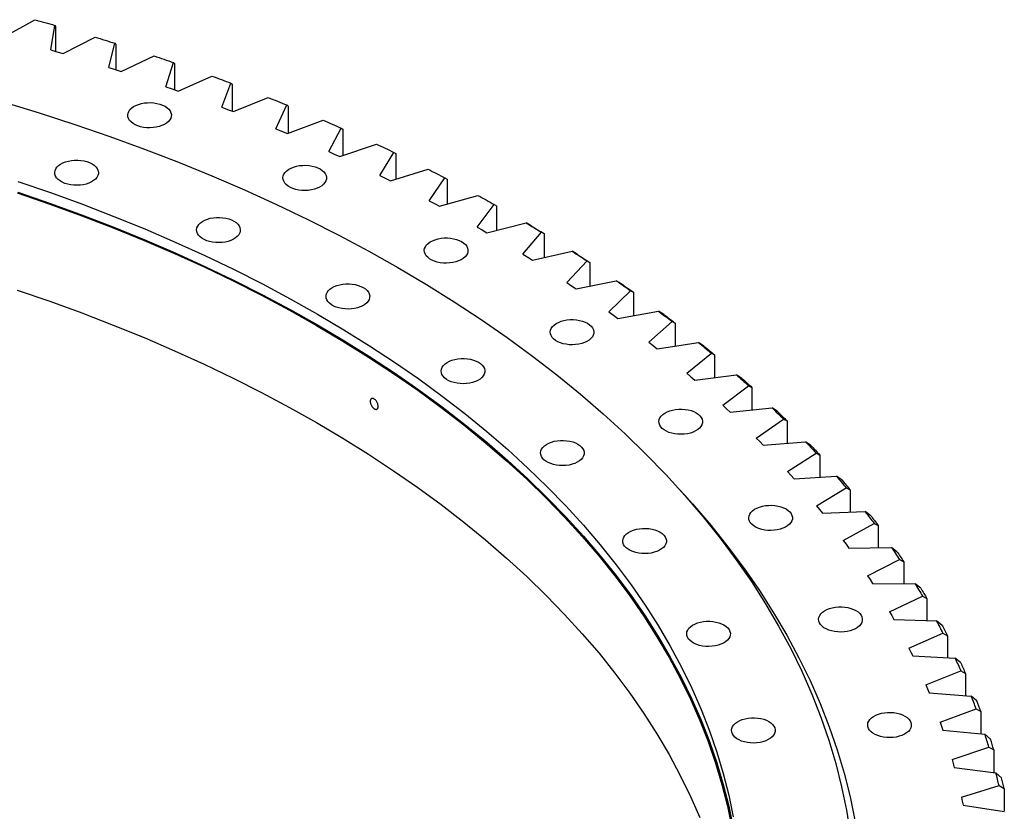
# Model space of a CAD drawing. Header units: millimetres. Extents: x -91 to 13095, y 5119 to 15556.
# Tile 14 of 14: x 9246 to 9990, y 10541 to 11139. Entities that reach past the tile are written whole.
import ezdxf

# ---------------------------------------------------------------- set-up
doc = ezdxf.new("R2010")
doc.units = ezdxf.units.MM
doc.header["$LTSCALE"] = 50

msp = doc.modelspace()

# ---------------------------------------------------------------- linework, layer by layer
at = {"color": 7, "linetype": 'Continuous', "lineweight": 25}
for p, q in [((9234.51, 11126.49), (9257.66, 11139.42)), ((9269.73, 11116.63), (9272.99, 11135.13)), ((9272.99, 11135.13), (9273.42, 11134.31)), ((9273.42, 11134.31), (9273.42, 11115.57)), ((9279.23, 11113.84), (9303.24, 11126.23)), ((9313.75, 11103.18), (9318.26, 11121.59)), ((9318.26, 11121.59), (9318.86, 11120.76)), ((9318.86, 11120.76), (9318.86, 11101.56)), ((9269.73, 11116.63), (9274.5, 11115.25)), ((9274.5, 11115.25), (9279.23, 11113.84)), ((9323.05, 11100.18), (9347.88, 11112.02)), ((9313.75, 11103.18), (9318.42, 11101.7)), ((9356.82, 11088.75), (9362.58, 11107.04)), ((9362.58, 11107.04), (9363.34, 11106.2)), ((9363.34, 11106.2), (9363.34, 11086.46)), ((9318.42, 11101.7), (9323.05, 11100.18)), ((9365.91, 11085.53), (9391.53, 11096.8)), ((9356.82, 11088.75), (9361.39, 11087.16)), ((9398.88, 11073.35), (9405.88, 11091.5)), ((9405.88, 11091.5), (9406.8, 11090.64)), ((9406.8, 11090.64), (9406.8, 11070.3)), ((9361.39, 11087.16), (9365.91, 11085.53)), ((9407.74, 11069.93), (9434.1, 11080.61)), ((9398.88, 11073.35), (9403.33, 11071.66)), ((9439.85, 11057.01), (9448.08, 11074.99)), ((9448.08, 11074.99), (9449.17, 11074.1)), ((9449.17, 11074.1), (9449.17, 11053.65)), ((9403.33, 11071.66), (9407.74, 11069.93)), ((9448.48, 11053.4), (9475.55, 11063.47)), ((9439.85, 11057.01), (9444.19, 11055.22)), ((9444.19, 11055.22), (9448.48, 11053.4)), ((9479.69, 11039.76), (9489.13, 11057.53)), ((9489.13, 11057.53), (9490.38, 11056.62)), ((9490.38, 11056.62), (9490.38, 11036.74)), ((9488.06, 11035.95), (9515.79, 11045.4)), ((9479.69, 11039.76), (9483.9, 11037.87)), ((9483.9, 11037.87), (9488.06, 11035.95)), ((9518.32, 11021.61), (9528.96, 11039.16)), ((9528.96, 11039.16), (9530.37, 11038.22)), ((9530.37, 11038.22), (9530.37, 11018.84)), ((9518.32, 11021.61), (9522.4, 11019.63)), ((9526.42, 11017.61), (9554.78, 11026.43)), ((9522.4, 11019.63), (9526.42, 11017.61)), ((9555.68, 11002.6), (9567.52, 11019.9)), ((9567.52, 11019.9), (9569.08, 11018.92)), ((9569.08, 11018.92), (9569.08, 11000)), ((9563.51, 10998.43), (9592.44, 11006.59)), ((9555.68, 11002.6), (9559.63, 11000.53)), ((9559.63, 11000.53), (9563.51, 10998.43)), ((9591.73, 10982.76), (9604.73, 10999.78)), ((9604.73, 10999.78), (9606.45, 10998.76)), ((9606.45, 10998.76), (9606.45, 10980.24)), ((9599.27, 10978.41), (9628.73, 10985.92)), ((9632.64, 10983.65), (9628.73, 10985.92)), ((9591.73, 10982.76), (9595.53, 10980.61)), ((9595.53, 10980.61), (9599.27, 10978.41)), ((9626.4, 10962.12), (9640.54, 10978.83)), ((9640.54, 10978.83), (9642.42, 10977.77)), ((9642.42, 10977.77), (9642.42, 10959.61)), ((9626.4, 10962.12), (9630.05, 10959.88)), ((9633.63, 10957.61), (9663.59, 10964.44)), ((9667.56, 10962.07), (9663.59, 10964.44)), ((9630.05, 10959.88), (9633.63, 10957.61)), ((9659.63, 10940.71), (9674.9, 10957.08)), ((9674.9, 10957.08), (9676.93, 10955.99)), ((9676.93, 10955.99), (9676.93, 10938.13)), ((9659.63, 10940.71), (9663.13, 10938.39)), ((9666.56, 10936.04), (9696.95, 10942.18)), ((9700.98, 10939.73), (9696.95, 10942.18)), ((9663.13, 10938.39), (9666.56, 10936.04)), ((9691.39, 10918.57), (9707.76, 10934.58)), ((9707.76, 10934.58), (9709.93, 10933.43)), ((9709.93, 10933.43), (9709.93, 10915.85)), ((9691.39, 10918.57), (9694.72, 10916.17)), ((9697.99, 10913.73), (9728.78, 10919.19)), ((9732.86, 10916.64), (9728.78, 10919.19)), ((9694.72, 10916.17), (9697.99, 10913.73)), ((9721.61, 10895.72), (9739.06, 10911.34)), ((9739.06, 10911.34), (9741.37, 10910.15)), ((9741.37, 10910.15), (9741.37, 10892.8)), ((9721.61, 10895.72), (9724.78, 10893.24)), ((9727.88, 10890.74), (9759.02, 10895.49)), ((9763.14, 10892.85), (9759.02, 10895.49)), ((9724.78, 10893.24), (9727.88, 10890.74)), ((9750.26, 10872.2), (9768.76, 10887.42)), ((9768.76, 10887.42), (9771.21, 10886.17)), ((9771.21, 10886.17), (9771.21, 10869.02)), ((9750.26, 10872.2), (9753.26, 10869.66)), ((9753.26, 10869.66), (9756.18, 10867.08)), ((9756.18, 10867.08), (9787.62, 10871.12)), ((9791.78, 10868.39), (9787.62, 10871.12)), ((9777.29, 10848.05), (9796.8, 10862.84)), ((9796.8, 10862.84), (9799.39, 10861.53)), ((9799.39, 10861.53), (9799.39, 10844.54)), ((9777.29, 10848.05), (9780.11, 10845.44)), ((9780.11, 10845.44), (9782.86, 10842.81)), ((9782.86, 10842.81), (9814.54, 10846.13)), ((9818.74, 10843.3), (9814.54, 10846.13)), ((9802.65, 10823.31), (9823.16, 10837.64)), ((9823.16, 10837.64), (9825.88, 10836.28)), ((9825.88, 10836.28), (9825.88, 10819.41)), ((9802.65, 10823.31), (9805.29, 10820.64)), ((9805.29, 10820.64), (9807.86, 10817.94)), ((9807.86, 10817.94), (9839.75, 10820.54)), ((9843.97, 10817.62), (9839.75, 10820.54)), ((9826.31, 10798.01), (9847.78, 10811.87)), ((9847.78, 10811.87), (9850.62, 10810.44)), ((9850.62, 10810.44), (9850.62, 10793.67)), ((9826.31, 10798.01), (9828.77, 10795.28)), ((9828.77, 10795.28), (9831.15, 10792.53)), ((9831.15, 10792.53), (9863.19, 10794.41)), ((9867.44, 10791.39), (9863.19, 10794.41)), ((9848.23, 10772.2), (9870.63, 10785.56)), ((9870.63, 10785.56), (9873.59, 10784.06)), ((9873.59, 10784.06), (9873.59, 10767.36)), ((9848.23, 10772.2), (9850.5, 10769.41)), ((9850.5, 10769.41), (9852.7, 10766.61)), ((9852.7, 10766.61), (9884.84, 10767.76)), ((9889.1, 10764.65), (9884.84, 10767.76)), ((9868.38, 10745.9), (9891.67, 10758.75)), ((9891.67, 10758.75), (9894.75, 10757.18)), ((9894.75, 10757.18), (9894.75, 10740.51)), ((9868.38, 10745.9), (9870.46, 10743.07)), ((9870.46, 10743.07), (9872.46, 10740.22)), ((9872.46, 10740.22), (9904.66, 10740.64)), ((9908.93, 10737.43), (9904.66, 10740.64)), ((9886.73, 10719.18), (9910.87, 10731.48)), ((9910.87, 10731.48), (9914.07, 10729.85)), ((9914.07, 10729.85), (9914.07, 10713.18)), ((9886.73, 10719.18), (9888.61, 10716.3)), ((9888.61, 10716.3), (9890.42, 10713.4)), ((9890.42, 10713.4), (9922.62, 10713.1)), ((9926.89, 10709.79), (9922.62, 10713.1)), ((9903.24, 10692.05), (9928.2, 10703.8)), ((9928.2, 10703.8), (9931.51, 10702.09)), ((9931.51, 10702.09), (9931.51, 10685.4)), ((9903.24, 10692.05), (9904.93, 10689.13)), ((9904.93, 10689.13), (9906.54, 10686.2)), ((9906.54, 10686.2), (9938.69, 10685.16)), ((9942.95, 10681.76), (9938.69, 10685.16)), ((9917.9, 10664.58), (9943.64, 10675.75)), ((9943.64, 10675.75), (9947.05, 10673.97)), ((9947.05, 10673.97), (9947.05, 10657.21)), ((9917.9, 10664.58), (9919.39, 10661.62)), ((9919.39, 10661.62), (9920.79, 10658.65)), ((9920.79, 10658.65), (9952.85, 10656.89)), ((9957.1, 10653.39), (9952.85, 10656.89)), ((9930.68, 10636.79), (9957.15, 10647.37)), ((9957.15, 10647.37), (9960.66, 10645.51)), ((9960.66, 10645.51), (9960.66, 10628.66)), ((9930.68, 10636.79), (9931.96, 10633.8)), ((9931.96, 10633.8), (9933.16, 10630.81)), ((9933.16, 10630.81), (9965.08, 10628.32)), ((9969.31, 10624.72), (9965.08, 10628.32)), ((9941.55, 10608.73), (9968.73, 10618.71)), ((9968.73, 10618.71), (9972.33, 10616.76)), ((9972.33, 10616.76), (9972.33, 10599.79)), ((9941.55, 10608.73), (9942.64, 10605.72)), ((9942.64, 10605.72), (9943.63, 10602.7)), ((9943.63, 10602.7), (9975.35, 10599.49)), ((9979.56, 10595.79), (9975.35, 10599.49)), ((9950.51, 10580.45), (9978.35, 10589.8)), ((9978.35, 10589.8), (9982.04, 10587.78)), ((9982.04, 10587.78), (9982.04, 10570.65)), ((9950.51, 10580.45), (9951.39, 10577.42)), ((9951.39, 10577.42), (9952.18, 10574.37)), ((9952.18, 10574.37), (9983.66, 10570.45)), ((9987.83, 10566.66), (9983.66, 10570.45)), ((9957.55, 10551.99), (9986, 10560.7)), ((9986, 10560.7), (9989.77, 10558.59)), ((9989.77, 10558.59), (9989.77, 10541.27)), ((9957.55, 10551.99), (9958.22, 10548.94)), ((9958.22, 10548.94), (9958.8, 10545.88)), ((9958.8, 10545.88), (9989.99, 10541.24))]:
    msp.add_line(p, q, dxfattribs=at)
at = {"color": 7, "linetype": 'Continuous', "lineweight": 25, "flags": 128}
for points in [[(9257.66, 11139.42), (9259.58, 11138.89), (9261.5, 11138.36), (9263.42, 11137.82), (9265.33, 11137.29), (9267.25, 11136.75), (9269.16, 11136.21), (9271.08, 11135.67), (9272.99, 11135.13)], [(9303.24, 11126.23), (9305.12, 11125.65), (9307, 11125.08), (9308.88, 11124.5), (9310.76, 11123.92), (9312.64, 11123.34), (9314.52, 11122.76), (9316.39, 11122.18), (9318.26, 11121.59)], [(9347.88, 11112.02), (9349.73, 11111.4), (9351.57, 11110.78), (9353.41, 11110.16), (9355.25, 11109.54), (9357.08, 11108.92), (9358.92, 11108.3), (9360.75, 11107.67), (9362.58, 11107.04)], [(9391.53, 11096.8), (9393.33, 11096.14), (9395.13, 11095.49), (9396.92, 11094.83), (9398.72, 11094.16), (9400.51, 11093.5), (9402.3, 11092.83), (9404.09, 11092.17), (9405.88, 11091.5)], [(9434.1, 11080.61), (9435.86, 11079.91), (9437.61, 11079.21), (9439.36, 11078.51), (9441.11, 11077.81), (9442.86, 11077.11), (9444.6, 11076.4), (9446.34, 11075.7), (9448.08, 11074.99)], [(9233.73, 11077.23), (9261.03, 11068.93), (9287.95, 11060.23), (9314.46, 11051.12), (9340.56, 11041.62), (9366.21, 11031.73), (9391.41, 11021.45), (9416.13, 11010.79), (9440.35, 10999.76), (9464.07, 10988.37), (9487.27, 10976.63), (9509.93, 10964.54), (9532.03, 10952.11)], [(9356.09, 11073.96), (9357.66, 11072.91), (9358.96, 11071.74), (9359.94, 11070.47), (9360.59, 11069.13), (9360.9, 11067.75), (9360.85, 11066.36), (9360.46, 11064.99), (9359.72, 11063.66), (9358.66, 11062.41), (9357.29, 11061.27), (9355.65, 11060.25), (9353.78, 11059.38), (9351.7, 11058.68), (9349.46, 11058.16), (9347.12, 11057.83), (9344.72, 11057.7), (9342.32, 11057.78), (9339.96, 11058.06), (9337.69, 11058.53), (9335.57, 11059.19), (9333.64, 11060.02), (9331.93, 11061), (9330.5, 11062.12), (9329.36, 11063.34), (9328.54, 11064.65), (9328.06, 11066.01), (9327.92, 11067.4), (9328.14, 11068.79), (9328.71, 11070.14), (9329.61, 11071.43), (9330.83, 11072.63), (9332.34, 11073.71), (9334.1, 11074.66), (9336.08, 11075.45), (9338.25, 11076.06), (9340.54, 11076.48), (9342.92, 11076.71), (9345.33, 11076.74), (9347.71, 11076.56), (9350.03, 11076.18), (9352.23, 11075.62), (9354.27, 11074.87), (9356.09, 11073.96)], [(9475.55, 11063.47), (9477.25, 11062.73), (9478.96, 11061.99), (9480.66, 11061.25), (9482.36, 11060.51), (9484.05, 11059.77), (9485.75, 11059.02), (9487.44, 11058.28), (9489.13, 11057.53)], [(9515.79, 11045.4), (9517.45, 11044.62), (9519.1, 11043.85), (9520.75, 11043.07), (9522.4, 11042.29), (9524.04, 11041.51), (9525.68, 11040.73), (9527.33, 11039.94), (9528.96, 11039.16)], [(9300.97, 11030.54), (9302.54, 11029.48), (9303.83, 11028.31), (9304.82, 11027.04), (9305.47, 11025.7), (9305.77, 11024.32), (9305.73, 11022.93), (9305.34, 11021.56), (9304.6, 11020.24), (9303.54, 11018.99), (9302.17, 11017.84), (9300.53, 11016.82), (9298.65, 11015.95), (9296.57, 11015.25), (9294.34, 11014.73), (9292, 11014.4), (9289.6, 11014.28), (9287.2, 11014.35), (9284.83, 11014.63), (9282.57, 11015.1), (9280.45, 11015.76), (9278.51, 11016.59), (9276.81, 11017.58), (9275.37, 11018.69), (9274.23, 11019.92), (9273.41, 11021.22), (9272.93, 11022.59), (9272.8, 11023.98), (9273.02, 11025.36), (9273.59, 11026.71), (9274.49, 11028), (9275.71, 11029.2), (9277.21, 11030.29), (9278.98, 11031.23), (9280.96, 11032.02), (9283.12, 11032.63), (9285.42, 11033.06), (9287.79, 11033.29), (9290.2, 11033.31), (9292.59, 11033.14), (9294.91, 11032.76), (9297.11, 11032.19), (9299.14, 11031.45), (9300.97, 11030.54)], [(9473.26, 11026.6), (9474.83, 11025.55), (9476.12, 11024.37), (9477.11, 11023.1), (9477.76, 11021.77), (9478.07, 11020.39), (9478.02, 11019), (9477.63, 11017.62), (9476.89, 11016.3), (9475.83, 11015.05), (9474.46, 11013.91), (9472.82, 11012.89), (9470.94, 11012.02), (9468.87, 11011.32), (9466.63, 11010.8), (9464.29, 11010.47), (9461.89, 11010.34), (9459.49, 11010.42), (9457.13, 11010.69), (9454.86, 11011.17), (9452.74, 11011.83), (9450.81, 11012.66), (9449.1, 11013.64), (9447.66, 11014.76), (9446.52, 11015.98), (9445.71, 11017.29), (9445.22, 11018.65), (9445.09, 11020.04), (9445.31, 11021.42), (9445.88, 11022.78), (9446.78, 11024.06), (9448, 11025.26), (9449.5, 11026.35), (9451.27, 11027.3), (9453.25, 11028.08), (9455.42, 11028.7), (9457.71, 11029.12), (9460.09, 11029.35), (9462.49, 11029.38), (9464.88, 11029.2), (9467.2, 11028.82), (9469.4, 11028.26), (9471.43, 11027.51), (9473.26, 11026.6)], [(9554.78, 11026.43), (9556.38, 11025.62), (9557.98, 11024.81), (9559.57, 11023.99), (9561.17, 11023.17), (9562.76, 11022.36), (9564.35, 11021.54), (9565.93, 11020.72), (9567.52, 11019.9)], [(9244.95, 11017.24), (9269.53, 11008.79), (9293.72, 10999.98), (9317.5, 10990.81), (9340.86, 10981.28), (9363.77, 10971.4), (9386.23, 10961.18), (9408.22, 10950.62), (9429.73, 10939.74), (9450.73, 10928.53), (9471.21, 10917.01)], [(9244.45, 11008.57), (9269.01, 11000.14), (9293.17, 10991.33), (9316.93, 10982.17), (9340.27, 10972.65), (9363.16, 10962.78), (9385.6, 10952.57), (9407.57, 10942.02), (9429.06, 10931.14), (9450.04, 10919.94), (9470.51, 10908.43)], [(9244.95, 11009.07), (9269.53, 11000.63), (9293.72, 10991.82), (9317.5, 10982.65), (9340.86, 10973.12), (9363.77, 10963.24), (9386.23, 10953.02), (9408.22, 10942.46), (9429.73, 10931.57), (9450.73, 10920.36), (9471.21, 10908.84)], [(9592.44, 11006.59), (9593.99, 11005.75), (9595.53, 11004.9), (9597.07, 11004.05), (9598.6, 11003.2), (9600.14, 11002.34), (9601.67, 11001.49), (9603.2, 11000.63), (9604.73, 10999.78)], [(9408.13, 10987.22), (9409.71, 10986.17), (9411, 10984.99), (9411.98, 10983.72), (9412.63, 10982.38), (9412.94, 10981), (9412.9, 10979.61), (9412.5, 10978.24), (9411.77, 10976.92), (9410.7, 10975.67), (9409.34, 10974.52), (9407.7, 10973.51), (9405.82, 10972.64), (9403.74, 10971.93), (9401.51, 10971.41), (9399.17, 10971.09), (9396.77, 10970.96), (9394.36, 10971.04), (9392, 10971.31), (9389.74, 10971.79), (9387.61, 10972.44), (9385.68, 10973.27), (9383.98, 10974.26), (9382.54, 10975.37), (9381.4, 10976.6), (9380.58, 10977.91), (9380.1, 10979.27), (9379.97, 10980.66), (9380.19, 10982.04), (9380.75, 10983.39), (9381.66, 10984.68), (9382.87, 10985.88), (9384.38, 10986.97), (9386.14, 10987.91), (9388.13, 10988.7), (9390.29, 10989.32), (9392.58, 10989.74), (9394.96, 10989.97), (9397.37, 10989.99), (9399.76, 10989.82), (9402.08, 10989.44), (9404.28, 10988.87), (9406.31, 10988.13), (9408.13, 10987.22)], [(9628.73, 10985.92), (9630.22, 10985.04), (9631.7, 10984.15), (9633.18, 10983.27), (9634.66, 10982.38), (9636.13, 10981.5), (9637.6, 10980.61), (9639.07, 10979.72), (9640.54, 10978.83)], [(9632.64, 10983.65), (9633.87, 10982.92), (9635.09, 10982.18), (9636.32, 10981.45), (9637.54, 10980.72), (9638.76, 10979.98), (9639.98, 10979.25), (9641.2, 10978.51), (9642.42, 10977.77)], [(9580.11, 10971.71), (9581.68, 10970.65), (9582.98, 10969.48), (9583.96, 10968.21), (9584.61, 10966.87), (9584.92, 10965.49), (9584.87, 10964.1), (9584.48, 10962.73), (9583.74, 10961.41), (9582.68, 10960.16), (9581.31, 10959.01), (9579.67, 10957.99), (9577.8, 10957.12), (9575.72, 10956.42), (9573.48, 10955.9), (9571.14, 10955.57), (9568.74, 10955.45), (9566.34, 10955.52), (9563.98, 10955.8), (9561.71, 10956.27), (9559.59, 10956.93), (9557.66, 10957.76), (9555.95, 10958.74), (9554.52, 10959.86), (9553.38, 10961.09), (9552.56, 10962.39), (9552.08, 10963.76), (9551.94, 10965.14), (9552.16, 10966.53), (9552.73, 10967.88), (9553.63, 10969.17), (9554.85, 10970.37), (9556.36, 10971.46), (9558.12, 10972.4), (9560.1, 10973.19), (9562.27, 10973.8), (9564.56, 10974.23), (9566.94, 10974.46), (9569.35, 10974.48), (9571.73, 10974.3), (9574.05, 10973.93), (9576.25, 10973.36), (9578.29, 10972.61), (9580.11, 10971.71)], [(9663.59, 10964.44), (9665.01, 10963.52), (9666.43, 10962.61), (9667.85, 10961.69), (9669.27, 10960.77), (9670.68, 10959.85), (9672.09, 10958.93), (9673.5, 10958.01), (9674.9, 10957.08)], [(9667.56, 10962.07), (9668.73, 10961.32), (9669.91, 10960.56), (9671.08, 10959.8), (9672.26, 10959.04), (9673.43, 10958.28), (9674.59, 10957.51), (9675.76, 10956.75), (9676.93, 10955.99)], [(9532.03, 10952.11), (9553.55, 10939.36), (9574.5, 10926.28), (9594.84, 10912.89), (9614.57, 10899.19), (9633.67, 10885.21), (9652.13, 10870.94), (9669.93, 10856.39), (9687.07, 10841.58), (9703.54, 10826.52), (9719.31, 10811.21), (9734.39, 10795.67), (9748.75, 10779.91), (9762.4, 10763.94), (9775.31, 10747.76), (9787.49, 10731.4), (9798.92, 10714.85), (9809.6, 10698.14), (9819.52, 10681.28), (9828.67, 10664.27), (9837.04, 10647.13), (9844.64, 10629.87), (9851.45, 10612.49), (9857.47, 10595.03), (9862.69, 10577.47), (9867.12, 10559.85), (9870.74, 10542.16), (9873.57, 10524.42)], [(9505.86, 10937.01), (9507.44, 10935.96), (9508.73, 10934.78), (9509.71, 10933.51), (9510.36, 10932.18), (9510.67, 10930.8), (9510.63, 10929.41), (9510.23, 10928.03), (9509.5, 10926.71), (9508.43, 10925.46), (9507.07, 10924.32), (9505.43, 10923.3), (9503.55, 10922.43), (9501.47, 10921.73), (9499.24, 10921.2), (9496.9, 10920.88), (9494.5, 10920.75), (9492.09, 10920.83), (9489.73, 10921.1), (9487.47, 10921.58), (9485.34, 10922.24), (9483.41, 10923.07), (9481.71, 10924.05), (9480.27, 10925.16), (9479.13, 10926.39), (9478.31, 10927.7), (9477.83, 10929.06), (9477.7, 10930.45), (9477.92, 10931.83), (9478.48, 10933.18), (9479.39, 10934.47), (9480.6, 10935.67), (9482.11, 10936.76), (9483.87, 10937.71), (9485.86, 10938.49), (9488.02, 10939.11), (9490.31, 10939.53), (9492.69, 10939.76), (9495.1, 10939.79), (9497.49, 10939.61), (9499.81, 10939.23), (9502.01, 10938.66), (9504.04, 10937.92), (9505.86, 10937.01)], [(9696.95, 10942.18), (9698.31, 10941.23), (9699.67, 10940.29), (9701.02, 10939.34), (9702.38, 10938.39), (9703.73, 10937.44), (9705.07, 10936.49), (9706.42, 10935.53), (9707.76, 10934.58)], [(9700.98, 10939.73), (9702.1, 10938.95), (9703.23, 10938.16), (9704.35, 10937.37), (9705.47, 10936.59), (9706.59, 10935.8), (9707.7, 10935.01), (9708.82, 10934.22), (9709.93, 10933.43)], [(9244.45, 10935.08), (9269.01, 10926.65), (9293.17, 10917.85), (9316.93, 10908.68), (9340.27, 10899.16), (9363.16, 10889.29), (9385.6, 10879.08), (9407.57, 10868.53), (9429.06, 10857.65), (9450.04, 10846.46), (9470.51, 10834.95)], [(9471.21, 10917.01), (9491.17, 10905.18), (9510.59, 10893.06), (9529.44, 10880.64), (9547.73, 10867.95), (9565.44, 10854.98), (9582.55, 10841.75), (9599.06, 10828.27), (9614.95, 10814.54), (9630.21, 10800.58), (9644.83, 10786.39), (9658.81, 10771.98), (9672.12, 10757.37), (9684.77, 10742.56), (9696.75, 10727.57), (9708.04, 10712.4), (9718.64, 10697.06), (9728.54, 10681.57), (9737.73, 10665.94), (9746.21, 10650.17), (9753.97, 10634.28), (9761.01, 10618.28), (9767.33, 10602.17), (9772.91, 10585.98), (9777.75, 10569.71), (9781.85, 10553.37), (9785.22, 10536.97)], [(9728.78, 10919.19), (9730.07, 10918.21), (9731.36, 10917.23), (9732.65, 10916.25), (9733.94, 10915.28), (9735.23, 10914.29), (9736.51, 10913.31), (9737.79, 10912.33), (9739.06, 10911.34)], [(9675.2, 10910.02), (9676.77, 10908.97), (9678.07, 10907.8), (9679.05, 10906.53), (9679.7, 10905.19), (9680.01, 10903.81), (9679.96, 10902.42), (9679.57, 10901.05), (9678.83, 10899.72), (9677.77, 10898.47), (9676.4, 10897.33), (9674.76, 10896.31), (9672.89, 10895.44), (9670.81, 10894.74), (9668.57, 10894.22), (9666.23, 10893.89), (9663.83, 10893.76), (9661.43, 10893.84), (9659.07, 10894.12), (9656.8, 10894.59), (9654.68, 10895.25), (9652.75, 10896.08), (9651.04, 10897.06), (9649.61, 10898.18), (9648.47, 10899.4), (9647.65, 10900.71), (9647.17, 10902.07), (9647.03, 10903.46), (9647.25, 10904.85), (9647.82, 10906.2), (9648.72, 10907.49), (9649.94, 10908.69), (9651.45, 10909.77), (9653.21, 10910.72), (9655.19, 10911.51), (9657.36, 10912.12), (9659.65, 10912.54), (9662.03, 10912.77), (9664.44, 10912.8), (9666.82, 10912.62), (9669.14, 10912.24), (9671.34, 10911.68), (9673.38, 10910.93), (9675.2, 10910.02)], [(9732.86, 10916.64), (9733.93, 10915.83), (9735, 10915.02), (9736.07, 10914.21), (9737.13, 10913.4), (9738.19, 10912.59), (9739.26, 10911.78), (9740.32, 10910.96), (9741.37, 10910.15)], [(9470.51, 10908.43), (9490.45, 10896.62), (9509.84, 10884.51), (9528.68, 10872.1), (9546.96, 10859.42), (9564.65, 10846.47), (9581.74, 10833.25), (9598.23, 10819.78), (9614.11, 10806.06), (9629.36, 10792.11), (9643.97, 10777.93), (9657.93, 10763.54), (9671.23, 10748.94), (9683.87, 10734.15), (9695.84, 10719.17), (9707.11, 10704.01), (9717.7, 10688.69), (9727.59, 10673.21), (9736.78, 10657.59), (9745.25, 10641.84), (9753.01, 10625.96), (9760.04, 10609.98), (9766.35, 10593.89), (9771.92, 10577.71), (9776.76, 10561.45), (9780.86, 10545.13), (9784.22, 10528.74)], [(9471.21, 10908.84), (9491.17, 10897.02), (9510.59, 10884.89), (9529.44, 10872.48), (9547.73, 10859.78), (9565.44, 10846.82), (9582.55, 10833.59), (9599.06, 10820.1), (9614.95, 10806.38), (9630.21, 10792.41), (9644.83, 10778.22), (9658.81, 10763.82), (9672.12, 10749.21), (9684.77, 10734.4), (9696.75, 10719.4), (9708.04, 10704.23), (9718.64, 10688.9), (9728.54, 10673.41), (9737.73, 10657.77), (9746.21, 10642), (9753.97, 10626.11), (9761.01, 10610.11), (9767.33, 10594.01), (9772.91, 10577.81), (9777.75, 10561.54), (9781.85, 10545.2), (9785.22, 10528.8)], [(9759.02, 10895.49), (9760.24, 10894.48), (9761.47, 10893.48), (9762.69, 10892.47), (9763.91, 10891.46), (9765.13, 10890.45), (9766.34, 10889.44), (9767.55, 10888.43), (9768.76, 10887.42)], [(9763.14, 10892.85), (9764.16, 10892.02), (9765.17, 10891.19), (9766.18, 10890.35), (9767.19, 10889.52), (9768.2, 10888.68), (9769.2, 10887.85), (9770.21, 10887.01), (9771.21, 10886.17)], [(9592.84, 10880.59), (9594.41, 10879.54), (9595.7, 10878.37), (9596.68, 10877.1), (9597.34, 10875.76), (9597.64, 10874.38), (9597.6, 10872.99), (9597.2, 10871.62), (9596.47, 10870.29), (9595.41, 10869.04), (9594.04, 10867.9), (9592.4, 10866.88), (9590.52, 10866.01), (9588.44, 10865.31), (9586.21, 10864.79), (9583.87, 10864.46), (9581.47, 10864.33), (9579.06, 10864.41), (9576.7, 10864.69), (9574.44, 10865.16), (9572.32, 10865.82), (9570.38, 10866.65), (9568.68, 10867.63), (9567.24, 10868.75), (9566.1, 10869.97), (9565.28, 10871.28), (9564.8, 10872.64), (9564.67, 10874.03), (9564.89, 10875.41), (9565.46, 10876.77), (9566.36, 10878.06), (9567.58, 10879.26), (9569.08, 10880.34), (9570.85, 10881.29), (9572.83, 10882.08), (9574.99, 10882.69), (9577.29, 10883.11), (9579.66, 10883.34), (9582.07, 10883.37), (9584.46, 10883.19), (9586.78, 10882.81), (9588.98, 10882.25), (9591.01, 10881.5), (9592.84, 10880.59)], [(9787.62, 10871.12), (9788.78, 10870.09), (9789.93, 10869.06), (9791.09, 10868.03), (9792.24, 10866.99), (9793.38, 10865.95), (9794.53, 10864.92), (9795.67, 10863.88), (9796.8, 10862.84)], [(9791.78, 10868.39), (9792.74, 10867.54), (9793.7, 10866.68), (9794.65, 10865.83), (9795.6, 10864.97), (9796.55, 10864.11), (9797.5, 10863.25), (9798.45, 10862.39), (9799.39, 10861.53)], [(9757.24, 10842.38), (9758.82, 10841.33), (9760.11, 10840.16), (9761.09, 10838.89), (9761.74, 10837.55), (9762.05, 10836.17), (9762.01, 10834.78), (9761.61, 10833.41), (9760.87, 10832.08), (9759.81, 10830.83), (9758.45, 10829.69), (9756.81, 10828.67), (9754.93, 10827.8), (9752.85, 10827.1), (9750.62, 10826.58), (9748.27, 10826.25), (9745.88, 10826.12), (9743.47, 10826.2), (9741.11, 10826.48), (9738.84, 10826.95), (9736.72, 10827.61), (9734.79, 10828.44), (9733.09, 10829.42), (9731.65, 10830.54), (9730.51, 10831.76), (9729.69, 10833.07), (9729.21, 10834.43), (9729.08, 10835.82), (9729.3, 10837.21), (9729.86, 10838.56), (9730.76, 10839.85), (9731.98, 10841.05), (9733.49, 10842.13), (9735.25, 10843.08), (9737.24, 10843.87), (9739.4, 10844.48), (9741.69, 10844.9), (9744.07, 10845.13), (9746.48, 10845.16), (9748.87, 10844.98), (9751.19, 10844.6), (9753.39, 10844.04), (9755.42, 10843.29), (9757.24, 10842.38)], [(9814.54, 10846.13), (9815.63, 10845.07), (9816.71, 10844.01), (9817.8, 10842.96), (9818.87, 10841.9), (9819.95, 10840.83), (9821.02, 10839.77), (9822.09, 10838.71), (9823.16, 10837.64)], [(9818.74, 10843.3), (9819.64, 10842.43), (9820.54, 10841.55), (9821.43, 10840.67), (9822.33, 10839.8), (9823.22, 10838.92), (9824.1, 10838.04), (9824.99, 10837.16), (9825.88, 10836.28)], [(9470.51, 10834.95), (9490.45, 10823.13), (9509.84, 10811.02), (9528.68, 10798.61), (9546.96, 10785.93), (9564.65, 10772.98), (9581.74, 10759.76), (9598.23, 10746.29), (9614.11, 10732.57), (9629.36, 10718.62), (9643.97, 10704.45), (9657.93, 10690.05), (9671.23, 10675.45), (9683.87, 10660.66), (9695.84, 10645.68), (9707.11, 10630.52), (9717.7, 10615.2), (9727.59, 10599.73), (9736.78, 10584.11), (9745.25, 10568.35), (9753.01, 10552.48), (9760.04, 10536.49)], [(9667.87, 10818.73), (9669.45, 10817.67), (9670.74, 10816.5), (9671.72, 10815.23), (9672.37, 10813.89), (9672.68, 10812.51), (9672.64, 10811.12), (9672.24, 10809.75), (9671.51, 10808.43), (9670.45, 10807.18), (9669.08, 10806.03), (9667.44, 10805.01), (9665.56, 10804.14), (9663.48, 10803.44), (9661.25, 10802.92), (9658.91, 10802.59), (9656.51, 10802.47), (9654.1, 10802.54), (9651.74, 10802.82), (9649.48, 10803.29), (9647.36, 10803.95), (9645.42, 10804.78), (9643.72, 10805.76), (9642.28, 10806.88), (9641.14, 10808.11), (9640.32, 10809.41), (9639.84, 10810.78), (9639.71, 10812.16), (9639.93, 10813.55), (9640.5, 10814.9), (9641.4, 10816.19), (9642.61, 10817.39), (9644.12, 10818.48), (9645.89, 10819.42), (9647.87, 10820.21), (9650.03, 10820.82), (9652.33, 10821.25), (9654.7, 10821.48), (9657.11, 10821.5), (9659.5, 10821.32), (9661.82, 10820.95), (9664.02, 10820.38), (9666.05, 10819.63), (9667.87, 10818.73)], [(9839.75, 10820.54), (9840.76, 10819.46), (9841.77, 10818.38), (9842.78, 10817.3), (9843.79, 10816.22), (9844.79, 10815.13), (9845.79, 10814.04), (9846.78, 10812.96), (9847.78, 10811.87)], [(9843.97, 10817.62), (9844.81, 10816.73), (9845.65, 10815.83), (9846.48, 10814.94), (9847.31, 10814.04), (9848.14, 10813.14), (9848.97, 10812.24), (9849.8, 10811.34), (9850.62, 10810.44)], [(9863.19, 10794.41), (9864.13, 10793.31), (9865.07, 10792.2), (9866, 10791.1), (9866.93, 10789.99), (9867.86, 10788.88), (9868.79, 10787.78), (9869.71, 10786.67), (9870.63, 10785.56)], [(9867.44, 10791.39), (9868.21, 10790.48), (9868.99, 10789.56), (9869.76, 10788.65), (9870.53, 10787.73), (9871.3, 10786.82), (9872.07, 10785.9), (9872.83, 10784.98), (9873.59, 10784.06)], [(9745.4, 10783.68), (9754.54, 10773.53), (9768.26, 10757.47), (9781.25, 10741.2), (9793.5, 10724.75), (9804.99, 10708.12), (9815.73, 10691.31), (9825.7, 10674.36), (9834.9, 10657.25), (9843.32, 10640.02), (9850.96, 10622.66), (9857.81, 10605.19), (9863.86, 10587.63), (9869.11, 10569.98), (9873.56, 10552.25), (9877.21, 10534.47)], [(9825.13, 10769.7), (9826.7, 10768.65), (9827.99, 10767.47), (9828.98, 10766.21), (9829.63, 10764.87), (9829.93, 10763.49), (9829.89, 10762.1), (9829.5, 10760.73), (9828.76, 10759.4), (9827.7, 10758.15), (9826.33, 10757.01), (9824.69, 10755.99), (9822.81, 10755.12), (9820.73, 10754.42), (9818.5, 10753.9), (9816.16, 10753.57), (9813.76, 10753.44), (9811.35, 10753.52), (9808.99, 10753.8), (9806.73, 10754.27), (9804.61, 10754.93), (9802.67, 10755.76), (9800.97, 10756.74), (9799.53, 10757.86), (9798.39, 10759.08), (9797.57, 10760.39), (9797.09, 10761.75), (9796.96, 10763.14), (9797.18, 10764.52), (9797.75, 10765.88), (9798.65, 10767.17), (9799.87, 10768.37), (9801.37, 10769.45), (9803.14, 10770.4), (9805.12, 10771.19), (9807.28, 10771.8), (9809.58, 10772.22), (9811.95, 10772.45), (9814.36, 10772.48), (9816.75, 10772.3), (9819.07, 10771.92), (9821.27, 10771.36), (9823.3, 10770.61), (9825.13, 10769.7)], [(9884.84, 10767.76), (9885.7, 10766.64), (9886.57, 10765.51), (9887.42, 10764.39), (9888.28, 10763.26), (9889.13, 10762.13), (9889.98, 10761.01), (9890.82, 10759.88), (9891.67, 10758.75)], [(9889.1, 10764.65), (9889.81, 10763.72), (9890.53, 10762.78), (9891.24, 10761.85), (9891.94, 10760.92), (9892.65, 10759.99), (9893.35, 10759.05), (9894.05, 10758.12), (9894.75, 10757.18)], [(9729.96, 10752.25), (9731.54, 10751.2), (9732.83, 10750.02), (9733.81, 10748.75), (9734.46, 10747.41), (9734.77, 10746.04), (9734.73, 10744.65), (9734.33, 10743.27), (9733.6, 10741.95), (9732.54, 10740.7), (9731.17, 10739.56), (9729.53, 10738.54), (9727.65, 10737.67), (9725.57, 10736.96), (9723.34, 10736.44), (9721, 10736.12), (9718.6, 10735.99), (9716.19, 10736.07), (9713.83, 10736.34), (9711.57, 10736.82), (9709.45, 10737.48), (9707.51, 10738.3), (9705.81, 10739.29), (9704.37, 10740.4), (9703.23, 10741.63), (9702.41, 10742.94), (9701.93, 10744.3), (9701.8, 10745.69), (9702.02, 10747.07), (9702.59, 10748.42), (9703.49, 10749.71), (9704.7, 10750.91), (9706.21, 10752), (9707.98, 10752.95), (9709.96, 10753.73), (9712.12, 10754.35), (9714.42, 10754.77), (9716.79, 10755), (9719.2, 10755.02), (9721.59, 10754.85), (9723.91, 10754.47), (9726.11, 10753.9), (9728.14, 10753.16), (9729.96, 10752.25)], [(9904.66, 10740.64), (9905.45, 10739.5), (9906.23, 10738.36), (9907.01, 10737.21), (9907.79, 10736.07), (9908.56, 10734.92), (9909.34, 10733.78), (9910.1, 10732.63), (9910.87, 10731.48)], [(9908.93, 10737.43), (9909.58, 10736.49), (9910.22, 10735.54), (9910.87, 10734.59), (9911.51, 10733.64), (9912.16, 10732.7), (9912.8, 10731.75), (9913.43, 10730.8), (9914.07, 10729.85)], [(9922.62, 10713.1), (9923.33, 10711.94), (9924.03, 10710.78), (9924.74, 10709.62), (9925.44, 10708.45), (9926.13, 10707.29), (9926.83, 10706.13), (9927.51, 10704.97), (9928.2, 10703.8)], [(9926.89, 10709.79), (9927.47, 10708.83), (9928.06, 10707.87), (9928.64, 10706.91), (9929.22, 10705.95), (9929.79, 10704.98), (9930.37, 10704.02), (9930.94, 10703.06), (9931.51, 10702.09)], [(9877.94, 10692.96), (9879.51, 10691.91), (9880.8, 10690.74), (9881.79, 10689.47), (9882.44, 10688.13), (9882.74, 10686.75), (9882.7, 10685.36), (9882.31, 10683.99), (9881.57, 10682.66), (9880.51, 10681.41), (9879.14, 10680.27), (9877.5, 10679.25), (9875.62, 10678.38), (9873.54, 10677.68), (9871.31, 10677.16), (9868.97, 10676.83), (9866.57, 10676.7), (9864.16, 10676.78), (9861.8, 10677.06), (9859.54, 10677.53), (9857.42, 10678.19), (9855.48, 10679.02), (9853.78, 10680), (9852.34, 10681.12), (9851.2, 10682.34), (9850.38, 10683.65), (9849.9, 10685.01), (9849.77, 10686.4), (9849.99, 10687.79), (9850.56, 10689.14), (9851.46, 10690.43), (9852.68, 10691.63), (9854.18, 10692.71), (9855.95, 10693.66), (9857.93, 10694.45), (9860.09, 10695.06), (9862.39, 10695.48), (9864.76, 10695.71), (9867.17, 10695.74), (9869.56, 10695.56), (9871.88, 10695.18), (9874.08, 10694.62), (9876.11, 10693.87), (9877.94, 10692.96)], [(9778.27, 10682.06), (9779.84, 10681.01), (9781.13, 10679.83), (9782.11, 10678.57), (9782.77, 10677.23), (9783.07, 10675.85), (9783.03, 10674.46), (9782.64, 10673.09), (9781.9, 10671.76), (9780.84, 10670.51), (9779.47, 10669.37), (9777.83, 10668.35), (9775.95, 10667.48), (9773.87, 10666.78), (9771.64, 10666.26), (9769.3, 10665.93), (9766.9, 10665.8), (9764.49, 10665.88), (9762.13, 10666.16), (9759.87, 10666.63), (9757.75, 10667.29), (9755.81, 10668.12), (9754.11, 10669.1), (9752.67, 10670.22), (9751.53, 10671.44), (9750.71, 10672.75), (9750.23, 10674.11), (9750.1, 10675.5), (9750.32, 10676.88), (9750.89, 10678.24), (9751.79, 10679.53), (9753.01, 10680.73), (9754.51, 10681.81), (9756.28, 10682.76), (9758.26, 10683.55), (9760.42, 10684.16), (9762.72, 10684.58), (9765.09, 10684.81), (9767.5, 10684.84), (9769.89, 10684.66), (9772.21, 10684.28), (9774.41, 10683.72), (9776.44, 10682.97), (9778.27, 10682.06)], [(9938.69, 10685.16), (9939.32, 10683.99), (9939.95, 10682.81), (9940.57, 10681.64), (9941.19, 10680.46), (9941.81, 10679.29), (9942.42, 10678.11), (9943.03, 10676.93), (9943.64, 10675.75)], [(9942.95, 10681.76), (9943.47, 10680.79), (9943.99, 10679.81), (9944.51, 10678.84), (9945.02, 10677.87), (9945.53, 10676.89), (9946.04, 10675.92), (9946.54, 10674.94), (9947.05, 10673.97)], [(9952.85, 10656.89), (9953.4, 10655.7), (9953.95, 10654.51), (9954.49, 10653.32), (9955.03, 10652.13), (9955.57, 10650.94), (9956.1, 10649.75), (9956.63, 10648.56), (9957.15, 10647.37)], [(9957.1, 10653.39), (9957.56, 10652.41), (9958.01, 10651.42), (9958.45, 10650.44), (9958.9, 10649.45), (9959.35, 10648.47), (9959.79, 10647.48), (9960.23, 10646.49), (9960.66, 10645.51)], [(9914.96, 10613.2), (9916.53, 10612.15), (9917.82, 10610.98), (9918.81, 10609.71), (9919.46, 10608.37), (9919.76, 10606.99), (9919.72, 10605.6), (9919.33, 10604.23), (9918.59, 10602.9), (9917.53, 10601.65), (9916.16, 10600.51), (9914.52, 10599.49), (9912.64, 10598.62), (9910.56, 10597.92), (9908.33, 10597.4), (9905.99, 10597.07), (9903.59, 10596.94), (9901.19, 10597.02), (9898.82, 10597.3), (9896.56, 10597.77), (9894.44, 10598.43), (9892.5, 10599.26), (9890.8, 10600.24), (9889.36, 10601.36), (9888.22, 10602.58), (9887.4, 10603.89), (9886.92, 10605.25), (9886.79, 10606.64), (9887.01, 10608.03), (9887.58, 10609.38), (9888.48, 10610.67), (9889.7, 10611.87), (9891.2, 10612.95), (9892.97, 10613.9), (9894.95, 10614.69), (9897.11, 10615.3), (9899.41, 10615.72), (9901.78, 10615.95), (9904.19, 10615.98), (9906.58, 10615.8), (9908.9, 10615.42), (9911.1, 10614.86), (9913.13, 10614.11), (9914.96, 10613.2)], [(9812.13, 10609.11), (9813.7, 10608.06), (9814.99, 10606.88), (9815.97, 10605.61), (9816.63, 10604.28), (9816.93, 10602.9), (9816.89, 10601.51), (9816.5, 10600.13), (9815.76, 10598.81), (9814.7, 10597.56), (9813.33, 10596.42), (9811.69, 10595.4), (9809.81, 10594.53), (9807.73, 10593.83), (9805.5, 10593.31), (9803.16, 10592.98), (9800.76, 10592.85), (9798.35, 10592.93), (9795.99, 10593.2), (9793.73, 10593.68), (9791.61, 10594.34), (9789.67, 10595.17), (9787.97, 10596.15), (9786.53, 10597.27), (9785.39, 10598.49), (9784.57, 10599.8), (9784.09, 10601.16), (9783.96, 10602.55), (9784.18, 10603.93), (9784.75, 10605.29), (9785.65, 10606.57), (9786.87, 10607.77), (9788.37, 10608.86), (9790.14, 10609.81), (9792.12, 10610.59), (9794.28, 10611.21), (9796.58, 10611.63), (9798.95, 10611.86), (9801.36, 10611.89), (9803.75, 10611.71), (9806.07, 10611.33), (9808.27, 10610.77), (9810.3, 10610.02), (9812.13, 10609.11)]]:
    msp.add_lwpolyline(points, dxfattribs=at)
at = {"color": 7, "linetype": 'Continuous', "lineweight": 25}
for centre, radius, start, end in [((9505.43, 10448.12), 493.7, 20.21365, 21.40645), ((9507.92, 10444.81), 495.22, 20.31772, 21.30237), ((9524.56, 10454.73), 473.46, 16.57557, 17.80213), ((9527.11, 10451.44), 474.92, 16.68259, 17.69512), ((9540.12, 10459.02), 457.32, 12.84631, 14.10156), ((9542.72, 10455.75), 458.73, 12.95583, 13.99204)]:
    msp.add_arc(centre, radius, start, end, dxfattribs=at)
msp.add_open_spline([(9517.06, 10847.17), (9517.06, 10846.93), (9517.04, 10846.7), (9516.97, 10846.28), (9516.91, 10846.08), (9516.76, 10845.74), (9516.67, 10845.58), (9516.45, 10845.33), (9516.33, 10845.22), (9516.05, 10845.06), (9515.9, 10845.01), (9515.58, 10844.95), (9515.4, 10844.95), (9515.04, 10845), (9514.85, 10845.05), (9514.47, 10845.21), (9514.27, 10845.31), (9513.88, 10845.56), (9513.69, 10845.72), (9513.3, 10846.06), (9513.12, 10846.25), (9512.75, 10846.67), (9512.58, 10846.9), (9512.25, 10847.37), (9512.1, 10847.62), (9511.82, 10848.14), (9511.7, 10848.41), (9511.48, 10848.95), (9511.38, 10849.22), (9511.23, 10849.77), (9511.18, 10850.03), (9511.1, 10850.55), (9511.08, 10850.81), (9511.08, 10851.29), (9511.1, 10851.51), (9511.18, 10851.94), (9511.23, 10852.13), (9511.38, 10852.48), (9511.48, 10852.63), (9511.69, 10852.89), (9511.82, 10853), (9512.1, 10853.16), (9512.25, 10853.22), (9512.58, 10853.27), (9512.75, 10853.27), (9513.11, 10853.22), (9513.3, 10853.17), (9513.68, 10853.02), (9513.88, 10852.92), (9514.27, 10852.66), (9514.47, 10852.51), (9514.85, 10852.17), (9515.04, 10851.98), (9515.4, 10851.56), (9515.57, 10851.33), (9515.9, 10850.85), (9516.05, 10850.6), (9516.33, 10850.08), (9516.45, 10849.81), (9516.67, 10849.27), (9516.76, 10849), (9516.91, 10848.46), (9516.97, 10848.19), (9517.04, 10847.66), (9517.06, 10847.41), (9517.06, 10847.17)], degree=3, knots=[0, 0, 0, 0, 0.03125, 0.03125, 0.0625, 0.0625, 0.09375, 0.09375, 0.125, 0.125, 0.15625, 0.15625, 0.1875, 0.1875, 0.21875, 0.21875, 0.25, 0.25, 0.28125, 0.28125, 0.3125, 0.3125, 0.34375, 0.34375, 0.375, 0.375, 0.40625, 0.40625, 0.4375, 0.4375, 0.46875, 0.46875, 0.5, 0.5, 0.53125, 0.53125, 0.5625, 0.5625, 0.59375, 0.59375, 0.625, 0.625, 0.65625, 0.65625, 0.6875, 0.6875, 0.71875, 0.71875, 0.75, 0.75, 0.78125, 0.78125, 0.8125, 0.8125, 0.84375, 0.84375, 0.875, 0.875, 0.90625, 0.90625, 0.9375, 0.9375, 0.96875, 0.96875, 1, 1, 1, 1], dxfattribs=at)

doc.saveas('drawing.dxf')
